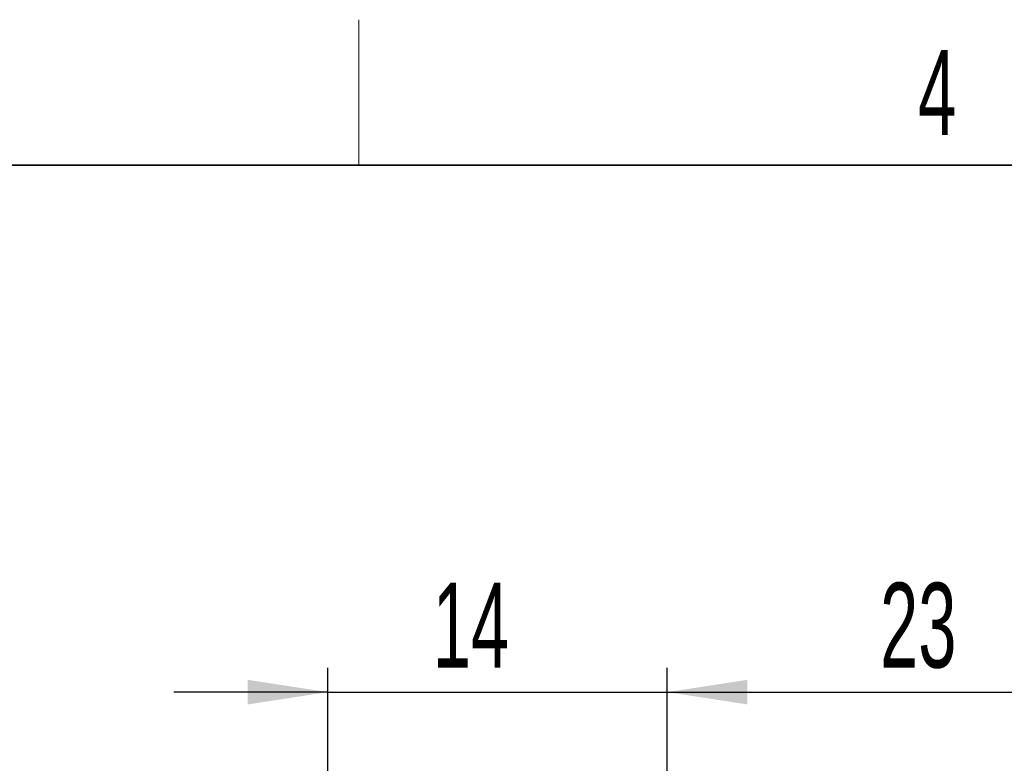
# Model space of a CAD drawing. Header units: millimetres. Extents: x 5 to 418, y 2 to 292.
# Tile 36 of 43: x 155 to 196, y 258 to 288. Entities that reach past the tile are written whole.
import ezdxf

# ---------------------------------------------------------------- set-up
doc = ezdxf.new("R2010")
doc.units = ezdxf.units.MM
doc.layers.add('SLD-0', color=7, linetype='Continuous')
doc.styles.add('SLDTEXTSTYLE0', font='TXT', dxfattribs={"width": 0.605})
doc.dimstyles.new('SLDDIMSTYLE0', dxfattribs={"dimtxt": 3.5, "dimasz": 3.302, "dimexe": 0, "dimexo": 0.0625, "dimgap": 0.875, "dimtad": 1, "dimrnd": 1e-09, "dimzin": 12, "dimdsep": 46, "dimtxsty": 'SLDTEXTSTYLE0', "dimsah": 1, "dimcen": 0.09, "dimadec": 0, "dimazin": 3, "dimtfac": 1, "dimtmove": 0, "dimatfit": 0, "dimfxl": 1, "dimfrac": 2, "dimtolj": 1, "dimtzin": 12, "dimarcsym": 0})
doc.dimstyles.new('SLDDIMSTYLE1', dxfattribs={"dimtxt": 3.5, "dimasz": 3.302, "dimexe": 0, "dimexo": 0.0625, "dimgap": 0.875, "dimtad": 1, "dimdec": 0, "dimrnd": 1e-09, "dimzin": 12, "dimdsep": 46, "dimtxsty": 'SLDTEXTSTYLE0', "dimsah": 1, "dimcen": 0.09, "dimadec": 0, "dimazin": 3, "dimtfac": 1, "dimtofl": 0, "dimtmove": 0, "dimatfit": 3, "dimfxl": 1, "dimfrac": 2, "dimtolj": 1, "dimtzin": 12, "dimarcsym": 0})

# ---------------------------------------------------------------- blocks, each defined once
blk = doc.blocks.new('_D_1')
at = {"layer": 'SLD-0', "color": 7}
for p, q in [((167.975, 250.15), (167.975, 261.754)), ((181.975, 250.15), (181.975, 261.754)), ((167.975, 260.754), (161.625, 260.754)), ((167.975, 260.754), (181.975, 260.754)), ((181.975, 260.754), (188.325, 260.754))]:
    blk.add_line(p, q, dxfattribs=at)
for points in [[(167.975, 260.754), (164.673, 261.262), (164.673, 260.246)], [(181.975, 260.754), (185.277, 260.246), (185.277, 261.262)]]:
    blk.add_solid(points, dxfattribs=at)
at = {"layer": 'SLD-0', "color": 7, "insert": (172.301, 265.266), "char_height": 3.5, "attachment_point": 1, "style": 'SLDTEXTSTYLE0'}
blk.add_mtext('14', dxfattribs=at)
blk = doc.blocks.new('_D_2')
at = {"layer": 'SLD-0', "color": 7}
for p, q in [((181.975, 250.15), (181.975, 261.754)), ((204.875, 244.404), (204.875, 261.754)), ((181.975, 260.754), (204.875, 260.754))]:
    blk.add_line(p, q, dxfattribs=at)
for points in [[(181.975, 260.754), (185.277, 260.246), (185.277, 261.262)], [(204.875, 260.754), (201.573, 261.262), (201.573, 260.246)]]:
    blk.add_solid(points, dxfattribs=at)
at = {"layer": 'SLD-0', "color": 7, "insert": (190.751, 265.266), "char_height": 3.5, "attachment_point": 1, "style": 'SLDTEXTSTYLE0'}
blk.add_mtext('23', dxfattribs=at)

msp = doc.modelspace()

# ---------------------------------------------------------------- linework, layer by layer
at = {"layer": 'SLD-0', "lineweight": 18}
msp.add_line((169.25, 282.5), (169.25, 288.5), dxfattribs=at)
at = {"layer": 'SLD-0', "lineweight": 35}
msp.add_line((408, 282.5), (26, 282.5), dxfattribs=at)

# ---------------------------------------------------------------- texts
at = {"layer": 'SLD-0', "insert": (193.103, 287.243), "char_height": 3.5, "attachment_point": 2, "style": 'SLDTEXTSTYLE0'}
msp.add_mtext('4', dxfattribs=at)

# ---------------------------------------------------------------- dimensions: what is measured, and where the dimension line sits
at = {"layer": 'SLD-0', "color": 7}
for base, p1, p2, dimstyle, picture, middle in [((181.975, 260.754), (167.975, 250.15), (181.975, 250.15), 'SLDDIMSTYLE0', '_D_1', (174.975, 260.754)), ((204.875, 260.754), (181.975, 250.15), (204.875, 244.404), 'SLDDIMSTYLE1', '_D_2', (193.425, 260.754))]:
    dim = msp.add_linear_dim(base=base, p1=p1, p2=p2, dimstyle=dimstyle, dxfattribs=at)
    dim.commit()
    dim.dimension.update_dxf_attribs({"geometry": picture, "text_midpoint": middle, "dimtype": 160})

doc.saveas('drawing.dxf')
